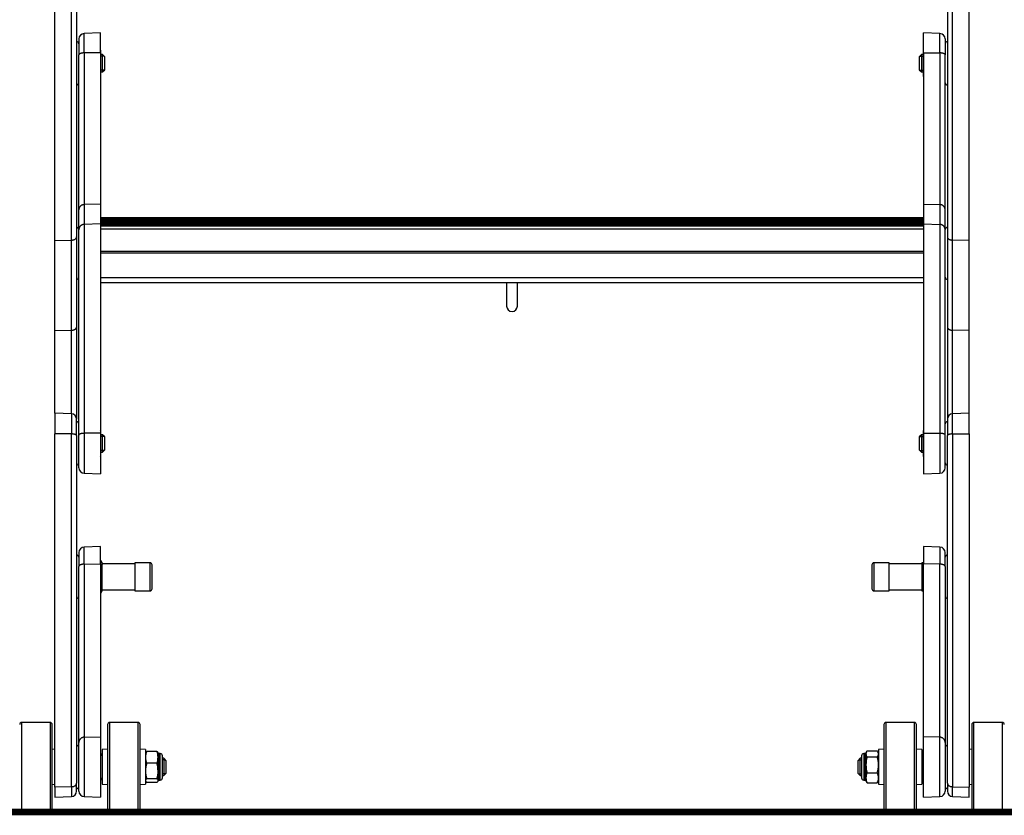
# Model space of a CAD drawing. Header units: inches. Extents: x 53216 to 117387, y -66787 to -22834.
# Tile 62 of 256: x 60603 to 60648, y -30360 to -30323. Entities that reach past the tile are written whole.
import ezdxf

# ---------------------------------------------------------------- set-up
doc = ezdxf.new("R2010")
doc.units = ezdxf.units.IN
doc.header["$MEASUREMENT"] = 0
doc.layers.get('0').update_dxf_attribs({"lineweight": 0})
doc.layers.add('FAKRO LOFT LADDERS', color=7, linetype='Continuous')
doc.layers.add('p--przekrój-cienki', color=2, linetype='Continuous', lineweight=5)

msp = doc.modelspace()

# ---------------------------------------------------------------- linework, layer by layer
at = {"const_width": 0.3}
msp.add_lwpolyline([(60978.915, -30359.84), (60547.538, -30359.84)], dxfattribs=at)
at = {"layer": 'FAKRO LOFT LADDERS', "color": 7, "linetype": 'Continuous'}
for p, q in [((60604.302, -30333.442), (60604.302, -30318.549)), ((60605.061, -30333.427), (60605.061, -30318.56)), ((60645.743, -30333.427), (60645.743, -30318.56)), ((60646.502, -30333.442), (60646.502, -30318.549)), ((60605.302, -30318.659), (60605.302, -30333.278)), ((60645.502, -30318.659), (60645.502, -30333.278)), ((60606.402, -30323.862), (60605.643, -30323.889)), ((60605.643, -30324.783), (60605.643, -30323.889)), ((60606.402, -30324.774), (60606.402, -30323.862)), ((60644.402, -30324.774), (60644.402, -30323.862)), ((60645.161, -30323.889), (60644.402, -30323.862)), ((60645.161, -30324.783), (60645.161, -30323.889)), ((60605.402, -30324.139), (60605.402, -30324.87)), ((60645.402, -30324.139), (60645.402, -30324.87)), ((60605.402, -30332.035), (60605.402, -30324.87)), ((60606.402, -30324.774), (60605.643, -30324.783)), ((60605.643, -30324.783), (60605.643, -30331.789)), ((60606.402, -30324.774), (60606.402, -30331.763)), ((60606.422, -30325.822), (60606.422, -30324.703)), ((60606.502, -30324.862), (60606.422, -30324.862)), ((60606.578, -30324.939), (60606.422, -30324.939)), ((60606.502, -30325.662), (60606.502, -30324.862)), ((60606.602, -30324.962), (60606.502, -30324.862)), ((60606.602, -30325.562), (60606.602, -30324.962)), ((60644.302, -30324.862), (60644.202, -30324.962)), ((60644.202, -30324.962), (60644.202, -30325.562)), ((60644.225, -30324.939), (60644.382, -30324.939)), ((60644.302, -30324.862), (60644.302, -30325.662)), ((60644.382, -30324.862), (60644.302, -30324.862)), ((60644.382, -30324.703), (60644.382, -30325.822)), ((60644.402, -30324.774), (60644.402, -30331.763)), ((60644.402, -30324.774), (60645.161, -30324.783)), ((60645.161, -30324.783), (60645.161, -30331.789)), ((60645.402, -30332.035), (60645.402, -30324.87)), ((60606.578, -30325.586), (60606.422, -30325.586)), ((60606.422, -30325.662), (60606.502, -30325.662)), ((60606.502, -30325.662), (60606.602, -30325.562)), ((60644.202, -30325.562), (60644.302, -30325.662)), ((60644.225, -30325.586), (60644.382, -30325.586)), ((60644.302, -30325.662), (60644.382, -30325.662)), ((60606.402, -30331.763), (60605.643, -30331.789)), ((60605.643, -30331.789), (60605.643, -30332.703)), ((60606.402, -30331.763), (60606.402, -30332.677)), ((60644.402, -30331.763), (60644.402, -30332.677)), ((60644.402, -30331.763), (60645.161, -30331.789)), ((60645.161, -30331.789), (60645.161, -30332.703)), ((60605.402, -30332.949), (60605.402, -30332.035)), ((60645.402, -30332.949), (60645.402, -30332.035)), ((60606.402, -30332.677), (60605.643, -30332.703)), ((60605.643, -30332.703), (60605.643, -30342.349)), ((60644.402, -30332.402), (60606.402, -30332.402)), ((60644.402, -30332.421), (60606.402, -30332.421)), ((60644.402, -30332.44), (60606.402, -30332.44)), ((60606.402, -30332.485), (60644.402, -30332.485)), ((60609.494, -30332.512), (60606.402, -30332.512)), ((60609.494, -30332.531), (60606.402, -30332.531)), ((60609.494, -30332.55), (60606.402, -30332.55)), ((60606.402, -30332.595), (60609.494, -30332.595)), ((60644.402, -30332.622), (60606.402, -30332.622)), ((60644.402, -30332.641), (60606.402, -30332.641)), ((60644.402, -30332.659), (60606.402, -30332.659)), ((60606.402, -30332.677), (60606.402, -30342.34)), ((60606.402, -30332.704), (60644.402, -30332.704)), ((60609.494, -30332.531), (60609.494, -30332.512)), ((60609.494, -30332.55), (60609.494, -30332.531)), ((60609.494, -30332.595), (60609.494, -30332.55)), ((60609.494, -30332.622), (60609.494, -30332.595)), ((60609.585, -30332.546), (60611.218, -30332.546)), ((60609.652, -30332.612), (60609.593, -30332.553)), ((60609.643, -30332.622), (60609.593, -30332.572)), ((60609.624, -30332.622), (60609.593, -30332.591)), ((60611.211, -30332.553), (60611.152, -30332.612)), ((60611.211, -30332.572), (60611.161, -30332.622)), ((60611.211, -30332.591), (60611.18, -30332.622)), ((60611.31, -30332.512), (60611.31, -30332.531)), ((60615.494, -30332.512), (60611.31, -30332.512)), ((60611.31, -30332.531), (60611.31, -30332.55)), ((60615.494, -30332.531), (60611.31, -30332.531)), ((60611.31, -30332.55), (60611.31, -30332.595)), ((60615.494, -30332.55), (60611.31, -30332.55)), ((60611.31, -30332.595), (60611.31, -30332.622)), ((60611.31, -30332.595), (60615.494, -30332.595)), ((60615.494, -30332.531), (60615.494, -30332.512)), ((60615.494, -30332.55), (60615.494, -30332.531)), ((60615.494, -30332.595), (60615.494, -30332.55)), ((60615.494, -30332.622), (60615.494, -30332.595)), ((60615.585, -30332.546), (60617.218, -30332.546)), ((60615.652, -30332.612), (60615.593, -30332.553)), ((60615.643, -30332.622), (60615.593, -30332.572)), ((60615.624, -30332.622), (60615.593, -30332.591)), ((60617.211, -30332.553), (60617.152, -30332.612)), ((60617.211, -30332.572), (60617.161, -30332.622)), ((60617.211, -30332.591), (60617.18, -30332.622)), ((60617.31, -30332.512), (60617.31, -30332.531)), ((60621.494, -30332.512), (60617.31, -30332.512)), ((60617.31, -30332.531), (60617.31, -30332.55)), ((60621.494, -30332.531), (60617.31, -30332.531)), ((60617.31, -30332.55), (60617.31, -30332.595)), ((60621.494, -30332.55), (60617.31, -30332.55)), ((60617.31, -30332.595), (60617.31, -30332.622)), ((60617.31, -30332.595), (60621.494, -30332.595)), ((60621.494, -30332.531), (60621.494, -30332.512)), ((60621.494, -30332.55), (60621.494, -30332.531)), ((60621.494, -30332.595), (60621.494, -30332.55)), ((60621.494, -30332.622), (60621.494, -30332.595)), ((60621.585, -30332.546), (60623.218, -30332.546)), ((60621.652, -30332.612), (60621.593, -30332.553)), ((60621.643, -30332.622), (60621.593, -30332.572)), ((60621.624, -30332.622), (60621.593, -30332.591)), ((60623.211, -30332.553), (60623.152, -30332.612)), ((60623.211, -30332.572), (60623.161, -30332.622)), ((60623.211, -30332.591), (60623.18, -30332.622)), ((60623.31, -30332.512), (60623.31, -30332.531)), ((60627.494, -30332.512), (60623.31, -30332.512)), ((60623.31, -30332.531), (60623.31, -30332.55)), ((60627.494, -30332.531), (60623.31, -30332.531)), ((60623.31, -30332.55), (60623.31, -30332.595)), ((60627.494, -30332.55), (60623.31, -30332.55)), ((60623.31, -30332.595), (60623.31, -30332.622)), ((60623.31, -30332.595), (60627.494, -30332.595)), ((60627.494, -30332.531), (60627.494, -30332.512)), ((60627.494, -30332.55), (60627.494, -30332.531)), ((60627.494, -30332.595), (60627.494, -30332.55)), ((60627.494, -30332.622), (60627.494, -30332.595)), ((60627.585, -30332.546), (60629.218, -30332.546)), ((60627.652, -30332.612), (60627.593, -30332.553)), ((60627.643, -30332.622), (60627.593, -30332.572)), ((60627.624, -30332.622), (60627.593, -30332.591)), ((60629.211, -30332.553), (60629.152, -30332.612)), ((60629.211, -30332.572), (60629.161, -30332.622)), ((60629.211, -30332.591), (60629.18, -30332.622)), ((60629.31, -30332.512), (60629.31, -30332.531)), ((60633.494, -30332.512), (60629.31, -30332.512)), ((60629.31, -30332.531), (60629.31, -30332.55)), ((60633.494, -30332.531), (60629.31, -30332.531)), ((60629.31, -30332.55), (60629.31, -30332.595)), ((60633.494, -30332.55), (60629.31, -30332.55)), ((60629.31, -30332.595), (60629.31, -30332.622)), ((60629.31, -30332.595), (60633.494, -30332.595)), ((60633.494, -30332.531), (60633.494, -30332.512)), ((60633.494, -30332.55), (60633.494, -30332.531)), ((60633.494, -30332.595), (60633.494, -30332.55)), ((60633.494, -30332.622), (60633.494, -30332.595)), ((60633.585, -30332.546), (60635.218, -30332.546)), ((60633.652, -30332.612), (60633.593, -30332.553)), ((60633.643, -30332.622), (60633.593, -30332.572)), ((60633.624, -30332.622), (60633.593, -30332.591)), ((60635.211, -30332.553), (60635.152, -30332.612)), ((60635.211, -30332.572), (60635.161, -30332.622)), ((60635.211, -30332.591), (60635.18, -30332.622)), ((60635.31, -30332.512), (60635.31, -30332.531)), ((60639.494, -30332.512), (60635.31, -30332.512)), ((60635.31, -30332.531), (60635.31, -30332.55)), ((60639.494, -30332.531), (60635.31, -30332.531)), ((60635.31, -30332.55), (60635.31, -30332.595)), ((60639.494, -30332.55), (60635.31, -30332.55)), ((60635.31, -30332.595), (60635.31, -30332.622)), ((60635.31, -30332.595), (60639.494, -30332.595)), ((60639.494, -30332.531), (60639.494, -30332.512)), ((60639.494, -30332.55), (60639.494, -30332.531)), ((60639.494, -30332.595), (60639.494, -30332.55)), ((60639.494, -30332.622), (60639.494, -30332.595)), ((60639.585, -30332.546), (60641.218, -30332.546)), ((60639.652, -30332.612), (60639.593, -30332.553)), ((60639.643, -30332.622), (60639.593, -30332.572)), ((60639.624, -30332.622), (60639.593, -30332.591)), ((60641.211, -30332.553), (60641.152, -30332.612)), ((60641.211, -30332.572), (60641.161, -30332.622)), ((60641.211, -30332.591), (60641.18, -30332.622)), ((60641.31, -30332.512), (60641.31, -30332.531)), ((60644.402, -30332.512), (60641.31, -30332.512)), ((60641.31, -30332.531), (60641.31, -30332.55)), ((60644.402, -30332.531), (60641.31, -30332.531)), ((60641.31, -30332.55), (60641.31, -30332.595)), ((60644.402, -30332.55), (60641.31, -30332.55)), ((60641.31, -30332.595), (60641.31, -30332.622)), ((60641.31, -30332.595), (60644.402, -30332.595)), ((60644.402, -30332.677), (60644.402, -30342.34)), ((60644.402, -30332.677), (60645.161, -30332.703)), ((60645.161, -30332.703), (60645.161, -30342.349)), ((60605.402, -30342.434), (60605.402, -30332.949)), ((60644.402, -30332.765), (60606.402, -30332.765)), ((60606.402, -30332.765), (60644.402, -30332.765)), ((60644.402, -30332.918), (60606.402, -30332.918)), ((60645.402, -30342.434), (60645.402, -30332.949)), ((60604.302, -30333.442), (60605.061, -30333.427)), ((60604.302, -30337.606), (60604.302, -30333.442)), ((60605.061, -30337.59), (60605.061, -30333.427)), ((60605.302, -30333.278), (60605.302, -30337.441)), ((60645.502, -30333.278), (60645.502, -30337.441)), ((60646.502, -30333.442), (60645.743, -30333.427)), ((60645.743, -30337.59), (60645.743, -30333.427)), ((60646.502, -30337.606), (60646.502, -30333.442)), ((60644.402, -30333.95), (60606.402, -30333.95)), ((60644.402, -30334.026), (60606.402, -30334.026)), ((60644.402, -30335.166), (60606.402, -30335.166)), ((60606.402, -30335.378), (60644.402, -30335.378)), ((60625.152, -30335.378), (60625.152, -30336.476)), ((60625.652, -30336.476), (60625.652, -30335.378)), ((60604.302, -30337.606), (60605.061, -30337.59)), ((60604.302, -30341.416), (60604.302, -30337.606)), ((60605.061, -30341.443), (60605.061, -30337.59)), ((60605.302, -30337.441), (60605.302, -30341.693)), ((60645.502, -30337.441), (60645.502, -30341.693)), ((60646.502, -30337.606), (60645.743, -30337.59)), ((60645.743, -30341.443), (60645.743, -30337.59)), ((60646.502, -30341.416), (60646.502, -30337.606)), ((60604.302, -30341.416), (60604.302, -30342.368)), ((60605.061, -30341.443), (60604.302, -30341.416)), ((60605.061, -30341.443), (60605.061, -30342.377)), ((60605.302, -30342.457), (60605.302, -30341.693)), ((60645.502, -30341.693), (60645.502, -30342.457)), ((60646.502, -30341.416), (60645.743, -30341.443)), ((60645.743, -30342.377), (60645.743, -30341.443)), ((60646.502, -30342.368), (60646.502, -30341.416)), ((60606.422, -30343.376), (60606.422, -30342.257)), ((60644.382, -30342.257), (60644.382, -30343.376)), ((60604.302, -30358.689), (60604.302, -30342.368)), ((60605.061, -30342.377), (60604.302, -30342.368)), ((60605.061, -30358.671), (60605.061, -30342.377)), ((60605.302, -30342.457), (60605.302, -30358.504)), ((60605.402, -30343.94), (60605.402, -30342.434)), ((60606.402, -30342.34), (60605.643, -30342.349)), ((60605.643, -30342.349), (60605.643, -30344.19)), ((60606.402, -30342.34), (60606.402, -30344.216)), ((60606.502, -30342.416), (60606.422, -30342.416)), ((60606.578, -30342.493), (60606.422, -30342.493)), ((60606.502, -30343.216), (60606.502, -30342.416)), ((60606.602, -30342.516), (60606.502, -30342.416)), ((60606.602, -30343.116), (60606.602, -30342.516)), ((60644.302, -30342.416), (60644.202, -30342.516)), ((60644.202, -30342.516), (60644.202, -30343.116)), ((60644.225, -30342.493), (60644.382, -30342.493)), ((60644.302, -30342.416), (60644.302, -30343.216)), ((60644.382, -30342.416), (60644.302, -30342.416)), ((60644.402, -30342.34), (60644.402, -30344.216)), ((60644.402, -30342.34), (60645.161, -30342.349)), ((60645.161, -30342.349), (60645.161, -30344.19)), ((60645.402, -30343.94), (60645.402, -30342.434)), ((60645.502, -30358.504), (60645.502, -30342.457)), ((60645.743, -30342.377), (60646.502, -30342.368)), ((60645.743, -30342.377), (60645.743, -30358.671)), ((60646.502, -30342.368), (60646.502, -30358.689)), ((60606.578, -30343.14), (60606.422, -30343.14)), ((60606.502, -30343.216), (60606.602, -30343.116)), ((60644.202, -30343.116), (60644.302, -30343.216)), ((60644.225, -30343.14), (60644.382, -30343.14)), ((60606.422, -30343.216), (60606.502, -30343.216)), ((60644.302, -30343.216), (60644.382, -30343.216)), ((60605.643, -30344.19), (60606.402, -30344.216)), ((60644.402, -30344.216), (60645.161, -30344.19)), ((60606.402, -30347.575), (60605.643, -30347.602)), ((60605.643, -30348.391), (60605.643, -30347.602)), ((60606.402, -30348.379), (60606.402, -30347.575)), ((60644.402, -30347.575), (60644.402, -30348.379)), ((60645.161, -30347.602), (60644.402, -30347.575)), ((60645.161, -30347.602), (60645.161, -30348.391)), ((60605.402, -30347.852), (60605.402, -30348.497)), ((60645.402, -30348.497), (60645.402, -30347.852)), ((60605.402, -30356.634), (60605.402, -30348.497)), ((60605.643, -30348.391), (60606.402, -30348.379)), ((60605.643, -30348.391), (60605.643, -30356.385)), ((60606.402, -30348.225), (60606.424, -30348.225)), ((60606.402, -30348.379), (60606.402, -30356.358)), ((60606.402, -30348.576), (60606.424, -30348.576)), ((60606.482, -30348.325), (60606.433, -30348.24)), ((60606.482, -30348.325), (60606.482, -30348.401)), ((60607.982, -30348.375), (60606.482, -30348.375)), ((60606.482, -30348.951), (60606.482, -30348.401)), ((60607.982, -30348.325), (60607.982, -30349.625)), ((60608.682, -30348.325), (60607.982, -30348.325)), ((60608.682, -30348.325), (60608.682, -30349.625)), ((60608.782, -30349.525), (60608.782, -30348.425)), ((60642.022, -30348.425), (60642.022, -30349.525)), ((60642.122, -30349.625), (60642.122, -30348.325)), ((60642.822, -30348.325), (60642.122, -30348.325)), ((60642.822, -30349.625), (60642.822, -30348.325)), ((60644.322, -30348.375), (60642.822, -30348.375)), ((60644.322, -30348.325), (60644.322, -30348.649)), ((60644.402, -30348.324), (60644.38, -30348.324)), ((60644.402, -30356.358), (60644.402, -30348.379)), ((60645.161, -30348.391), (60644.402, -30348.379)), ((60645.161, -30356.385), (60645.161, -30348.391)), ((60645.402, -30348.497), (60645.402, -30356.634)), ((60606.482, -30349.526), (60606.482, -30348.951)), ((60644.322, -30348.649), (60644.322, -30349.299)), ((60644.402, -30348.973), (60644.38, -30348.973)), ((60606.402, -30349.326), (60606.424, -30349.326)), ((60606.482, -30349.625), (60606.482, -30349.526)), ((60644.322, -30349.299), (60644.322, -30349.625)), ((60606.402, -30349.725), (60606.424, -30349.725)), ((60606.433, -30349.711), (60606.482, -30349.625)), ((60606.482, -30349.575), (60607.982, -30349.575)), ((60607.982, -30349.625), (60608.682, -30349.625)), ((60642.122, -30349.625), (60642.822, -30349.625)), ((60642.822, -30349.575), (60644.322, -30349.575)), ((60644.402, -30349.624), (60644.38, -30349.624)), ((60644.402, -30349.626), (60644.38, -30349.626)), ((60602.772, -30359.802), (60602.772, -30355.702)), ((60604.072, -30355.702), (60602.772, -30355.702)), ((60604.072, -30355.702), (60604.072, -30359.802)), ((60604.172, -30359.702), (60604.172, -30355.802)), ((60606.732, -30355.802), (60606.732, -30359.702)), ((60606.832, -30359.802), (60606.832, -30355.702)), ((60608.132, -30355.702), (60606.832, -30355.702)), ((60608.132, -30355.702), (60608.132, -30359.802)), ((60608.232, -30359.702), (60608.232, -30355.802)), ((60642.572, -30355.802), (60642.572, -30359.702)), ((60642.672, -30359.802), (60642.672, -30355.702)), ((60643.972, -30355.702), (60642.672, -30355.702)), ((60643.972, -30355.702), (60643.972, -30359.802)), ((60644.072, -30359.702), (60644.072, -30355.802)), ((60646.632, -30355.802), (60646.632, -30359.702)), ((60646.732, -30359.802), (60646.732, -30355.702)), ((60648.032, -30355.702), (60646.732, -30355.702)), ((60648.032, -30355.702), (60648.032, -30359.802)), ((60605.643, -30356.385), (60606.402, -30356.358)), ((60606.402, -30356.358), (60606.402, -30359.152)), ((60644.402, -30359.152), (60644.402, -30356.358)), ((60645.161, -30356.385), (60644.402, -30356.358)), ((60605.402, -30358.876), (60605.402, -30356.634)), ((60605.643, -30356.385), (60605.643, -30359.126)), ((60645.161, -30359.126), (60645.161, -30356.385)), ((60645.402, -30356.634), (60645.402, -30358.876)), ((60604.302, -30356.946), (60604.172, -30356.939)), ((60606.732, -30356.939), (60606.482, -30356.952)), ((60606.482, -30356.952), (60606.482, -30358.552)), ((60608.482, -30356.952), (60608.232, -30356.939)), ((60608.482, -30356.952), (60608.482, -30358.552)), ((60608.491, -30357.086), (60608.482, -30357.102)), ((60609.004, -30357.036), (60608.54, -30357.036)), ((60609.062, -30357.102), (60609.053, -30357.086)), ((60609.062, -30357.312), (60609.062, -30357.102)), ((60609.092, -30358.362), (60609.092, -30357.142)), ((60609.162, -30357.142), (60609.092, -30357.142)), ((60609.162, -30358.362), (60609.162, -30357.142)), ((60609.262, -30358.262), (60609.262, -30357.242)), ((60641.542, -30357.242), (60641.542, -30358.262)), ((60641.642, -30357.142), (60641.642, -30358.362)), ((60641.712, -30357.142), (60641.642, -30357.142)), ((60641.712, -30357.142), (60641.712, -30358.362)), ((60641.771, -30357.052), (60641.742, -30357.102)), ((60641.742, -30357.149), (60641.742, -30357.102)), ((60641.742, -30357.149), (60641.742, -30357.659)), ((60641.8, -30357.009), (60642.264, -30357.009)), ((60642.322, -30357.102), (60642.293, -30357.052)), ((60642.572, -30356.939), (60642.322, -30356.952)), ((60642.322, -30356.952), (60642.322, -30358.552)), ((60644.322, -30356.952), (60644.072, -30356.939)), ((60644.322, -30356.952), (60644.322, -30358.552)), ((60646.632, -30356.939), (60646.502, -30356.946)), ((60609.004, -30357.588), (60608.54, -30357.588)), ((60609.062, -30357.946), (60609.062, -30357.312)), ((60609.322, -30357.352), (60609.262, -30357.352)), ((60609.399, -30357.429), (60609.262, -30357.429)), ((60609.322, -30357.352), (60609.322, -30358.152)), ((60609.422, -30357.452), (60609.322, -30357.352)), ((60609.422, -30357.452), (60609.422, -30358.052)), ((60641.482, -30357.352), (60641.382, -30357.452)), ((60641.382, -30358.052), (60641.382, -30357.452)), ((60641.405, -30357.429), (60641.542, -30357.429)), ((60641.482, -30358.152), (60641.482, -30357.352)), ((60641.542, -30357.352), (60641.482, -30357.352)), ((60641.742, -30357.659), (60641.742, -30358.263)), ((60641.8, -30357.288), (60642.264, -30357.288)), ((60609.062, -30358.386), (60609.062, -30357.946)), ((60609.399, -30358.075), (60609.262, -30358.075)), ((60609.262, -30358.152), (60609.322, -30358.152)), ((60609.322, -30358.152), (60609.422, -30358.052)), ((60641.382, -30358.052), (60641.482, -30358.152)), ((60641.405, -30358.075), (60641.542, -30358.075)), ((60641.482, -30358.152), (60641.542, -30358.152)), ((60641.8, -30358.031), (60642.264, -30358.031)), ((60604.172, -30358.565), (60604.302, -30358.558)), ((60605.302, -30358.876), (60605.302, -30358.504)), ((60606.482, -30358.552), (60606.732, -30358.565)), ((60608.232, -30358.565), (60608.482, -30358.552)), ((60608.482, -30358.402), (60608.491, -30358.418)), ((60609.004, -30358.304), (60608.54, -30358.304)), ((60609.004, -30358.468), (60608.54, -30358.468)), ((60609.053, -30358.418), (60609.062, -30358.402)), ((60609.062, -30358.386), (60609.062, -30358.402)), ((60609.092, -30358.362), (60609.162, -30358.362)), ((60641.642, -30358.362), (60641.712, -30358.362)), ((60641.742, -30358.263), (60641.742, -30358.402)), ((60641.742, -30358.402), (60641.771, -30358.452)), ((60641.8, -30358.495), (60642.264, -30358.495)), ((60642.293, -30358.452), (60642.322, -30358.402)), ((60642.322, -30358.552), (60642.572, -30358.565)), ((60644.072, -30358.565), (60644.322, -30358.552)), ((60645.502, -30358.504), (60645.502, -30358.876)), ((60646.502, -30358.558), (60646.632, -30358.565)), ((60605.061, -30358.671), (60604.302, -30358.689)), ((60604.302, -30358.689), (60604.302, -30359.152)), ((60605.061, -30358.671), (60605.061, -30359.126)), ((60645.743, -30358.671), (60646.502, -30358.689)), ((60645.743, -30359.126), (60645.743, -30358.671)), ((60646.502, -30359.152), (60646.502, -30358.689)), ((60604.302, -30359.152), (60605.061, -30359.126)), ((60605.643, -30359.126), (60606.402, -30359.152)), ((60644.402, -30359.152), (60645.161, -30359.126)), ((60645.743, -30359.126), (60646.502, -30359.152)), ((60602.772, -30359.802), (60604.072, -30359.802)), ((60606.832, -30359.802), (60608.132, -30359.802)), ((60642.672, -30359.802), (60643.972, -30359.802)), ((60646.732, -30359.802), (60648.032, -30359.802))]:
    msp.add_line(p, q, dxfattribs=at)
for centre, radius, start, end in [((60605.652, -30324.139), 0.25, 92, 180), ((60645.152, -30324.139), 0.25, 0, 88), ((60605.302, -30324.362), 0.1, 0, 90), ((60645.502, -30324.362), 0.1, 90, 180), ((60606.342, -30324.703), 0.08, 0, 41.4096), ((60644.462, -30324.703), 0.08, 138.5904, 180), ((60606.342, -30325.822), 0.08, 318.5904, 0), ((60644.462, -30325.822), 0.08, 180, 221.4096), ((60605.302, -30326.162), 0.1, 270, 0), ((60645.502, -30326.162), 0.1, 180, 270), ((60609.494, -30332.652), 0.14, 45.0413, 90), ((60609.494, -30332.671), 0.14, 45.0413, 90), ((60609.494, -30332.69), 0.14, 45.0413, 90), ((60611.31, -30332.652), 0.14, 90, 134.9587), ((60611.31, -30332.671), 0.14, 90, 134.9587), ((60611.31, -30332.69), 0.14, 90, 134.9587), ((60615.494, -30332.652), 0.14, 45.0413, 90), ((60615.494, -30332.671), 0.14, 45.0413, 90), ((60615.494, -30332.69), 0.14, 45.0413, 90), ((60617.31, -30332.652), 0.14, 90, 134.9587), ((60617.31, -30332.671), 0.14, 90, 134.9587), ((60617.31, -30332.69), 0.14, 90, 134.9587), ((60621.494, -30332.652), 0.14, 45.0413, 90), ((60621.494, -30332.671), 0.14, 45.0413, 90), ((60621.494, -30332.69), 0.14, 45.0413, 90), ((60623.31, -30332.652), 0.14, 90, 134.9587), ((60623.31, -30332.671), 0.14, 90, 134.9587), ((60623.31, -30332.69), 0.14, 90, 134.9587), ((60627.494, -30332.652), 0.14, 45.0413, 90), ((60627.494, -30332.671), 0.14, 45.0413, 90), ((60627.494, -30332.69), 0.14, 45.0413, 90), ((60629.31, -30332.652), 0.14, 90, 134.9587), ((60629.31, -30332.671), 0.14, 90, 134.9587), ((60629.31, -30332.69), 0.14, 90, 134.9587), ((60633.494, -30332.652), 0.14, 45.0413, 90), ((60633.494, -30332.671), 0.14, 45.0413, 90), ((60633.494, -30332.69), 0.14, 45.0413, 90), ((60635.31, -30332.652), 0.14, 90, 134.9587), ((60635.31, -30332.671), 0.14, 90, 134.9587), ((60635.31, -30332.69), 0.14, 90, 134.9587), ((60639.494, -30332.652), 0.14, 45.0413, 90), ((60639.494, -30332.671), 0.14, 45.0413, 90), ((60639.494, -30332.69), 0.14, 45.0413, 90), ((60641.31, -30332.652), 0.14, 90, 134.9587), ((60641.31, -30332.671), 0.14, 90, 134.9587), ((60641.31, -30332.69), 0.14, 90, 134.9587), ((60605.302, -30332.939), 0.1, 0, 90), ((60645.502, -30332.939), 0.1, 90, 180), ((60605.302, -30335.139), 0.1, 270, 0), ((60645.502, -30335.139), 0.1, 180, 270), ((60625.402, -30336.476), 0.25, 180, 0), ((60605.052, -30341.693), 0.25, 0, 88), ((60605.302, -30341.916), 0.1, 0, 90), ((60645.502, -30341.916), 0.1, 90, 180), ((60645.752, -30341.693), 0.25, 92, 180), ((60606.342, -30342.257), 0.08, 0, 41.4096), ((60644.462, -30342.257), 0.08, 138.5904, 180), ((60606.342, -30343.376), 0.08, 318.5904, 0), ((60644.462, -30343.376), 0.08, 180, 221.4096), ((60605.302, -30343.716), 0.1, 270, 0), ((60605.652, -30343.94), 0.25, 180, 268), ((60645.152, -30343.94), 0.25, 272, 0), ((60645.502, -30343.716), 0.1, 180, 270), ((60605.652, -30347.852), 0.25, 92, 180), ((60645.152, -30347.852), 0.25, 0, 88), ((60605.302, -30348.075), 0.1, 0, 90), ((60645.502, -30348.075), 0.1, 90, 180), ((60606.155, -30348.411), 0.327, 1.8891, 34.7227), ((60606.147, -30348.387), 0.335, 325.6607, 357.7275), ((60605.163, -30348.963), 1.319, 0.5305, 17.0693), ((60608.682, -30348.425), 0.1, 0, 90), ((60642.122, -30348.425), 0.1, 90, 180), ((60644.371, -30349.484), 1.16, 89.5385, 92.4068), ((60645.322, -30348.66), 1, 160.3701, 179.3435), ((60605.145, -30348.936), 1.337, 343.0401, 359.3601), ((60645.336, -30348.635), 1.014, 180.791, 199.4953), ((60645.342, -30349.313), 1.02, 160.5637, 179.2101), ((60606.074, -30349.536), 0.408, 1.4844, 30.9604), ((60606.065, -30349.513), 0.417, 329.3452, 358.21), ((60608.682, -30349.525), 0.1, 270, 0), ((60642.122, -30349.525), 0.1, 180, 270), ((60645.327, -30349.287), 1.006, 180.6513, 199.5749), ((60605.302, -30349.875), 0.1, 270, 0), ((60606.155, -30349.539), 0.327, 325.2773, 328.2766), ((60644.375, -30351.052), 1.427, 89.8073, 92.1381), ((60644.371, -30348.466), 1.16, 267.5932, 270.4615), ((60645.502, -30349.875), 0.1, 180, 270), ((60602.772, -30355.802), 0.1, 90, 180), ((60604.072, -30355.802), 0.1, 0, 90), ((60606.832, -30355.802), 0.1, 90, 180), ((60608.132, -30355.802), 0.1, 0, 90), ((60642.672, -30355.802), 0.1, 90, 180), ((60643.972, -30355.802), 0.1, 0, 90), ((60646.732, -30355.802), 0.1, 90, 180), ((60648.032, -30355.802), 0.1, 0, 90), ((60605.302, -30356.852), 0.1, 0, 90), ((60645.502, -30356.852), 0.1, 90, 180), ((60606.382, -30357.242), 0.1, 0, 78.463), ((60609.231, -30357.325), 0.749, 157.2724, 178.9816), ((60608.313, -30357.325), 0.749, 1.0184, 22.7276), ((60609.092, -30357.112), 0.03, 180, 270), ((60609.162, -30357.242), 0.1, 0, 90), ((60641.642, -30357.242), 0.1, 90, 180), ((60641.712, -30357.112), 0.03, 270, 0), ((60641.966, -30357.16), 0.224, 137.7314, 177.0405), ((60641.972, -30357.134), 0.231, 183.5397, 221.6884), ((60642.098, -30357.16), 0.224, 2.9595, 42.2686), ((60642.091, -30357.134), 0.231, 318.3116, 356.4603), ((60644.422, -30357.242), 0.1, 101.537, 180), ((60609.219, -30357.301), 0.738, 180.8463, 202.8997), ((60609.706, -30357.961), 1.224, 162.2708, 179.3142), ((60608.324, -30357.301), 0.738, 337.1003, 359.1537), ((60607.838, -30357.961), 1.224, 0.6858, 17.7292), ((60643.037, -30357.672), 1.295, 162.7694, 179.4639), ((60643.055, -30357.645), 1.313, 180.6508, 197.1159), ((60641.027, -30357.672), 1.295, 0.5361, 17.2306), ((60641.009, -30357.645), 1.313, 342.8841, 359.3492), ((60609.689, -30357.934), 1.207, 180.565, 197.85), ((60607.855, -30357.934), 1.207, 342.15, 359.435), ((60642.287, -30358.276), 0.545, 153.2731, 178.6365), ((60641.777, -30358.276), 0.545, 1.3635, 26.7269), ((60606.382, -30358.262), 0.1, 281.537, 0), ((60609.092, -30358.392), 0.03, 90, 180), ((60609.162, -30358.262), 0.1, 270, 0), ((60641.642, -30358.262), 0.1, 180, 270), ((60641.712, -30358.392), 0.03, 0, 90), ((60642.277, -30358.252), 0.535, 181.1353, 206.955), ((60641.966, -30358.344), 0.224, 208.9843, 222.2686), ((60641.787, -30358.252), 0.535, 333.045, 358.8647), ((60642.098, -30358.344), 0.224, 317.7314, 331.0157), ((60644.422, -30358.262), 0.1, 180, 258.463), ((60605.052, -30358.876), 0.25, 272, 0), ((60605.302, -30358.652), 0.1, 270, 0), ((60605.652, -30358.876), 0.25, 180, 268), ((60645.152, -30358.876), 0.25, 272, 0), ((60645.502, -30358.652), 0.1, 180, 270), ((60645.752, -30358.876), 0.25, 180, 268), ((60602.772, -30359.702), 0.1, 180, 270), ((60604.072, -30359.702), 0.1, 270, 0), ((60606.832, -30359.702), 0.1, 180, 270), ((60608.132, -30359.702), 0.1, 270, 0), ((60642.672, -30359.702), 0.1, 180, 270), ((60643.972, -30359.702), 0.1, 270, 0), ((60646.732, -30359.702), 0.1, 180, 270), ((60648.032, -30359.702), 0.1, 270, 0)]:
    msp.add_arc(centre, radius, start, end, dxfattribs=at)
for points, weights in [([(60605.643, -30324.783), (60605.402, -30324.786), (60605.402, -30324.87)], [1, 0.719339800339, 1]), ([(60645.402, -30324.87), (60645.402, -30324.786), (60645.161, -30324.783)], [1, 0.719339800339, 1]), ([(60605.643, -30331.789), (60605.402, -30331.798), (60605.402, -30332.035)], [1, 0.719339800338, 1]), ([(60645.402, -30332.035), (60645.402, -30331.798), (60645.161, -30331.789)], [1, 0.719339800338, 1]), ([(60605.643, -30332.703), (60605.402, -30332.711), (60605.402, -30332.949)], [1, 0.719339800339, 1]), ([(60609.494, -30332.595), (60609.597, -30332.595), (60609.593, -30332.591)], [1, 0.693548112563, 1]), ([(60609.573, -30332.555), (60609.594, -30332.554), (60609.593, -30332.553)], [1, 0.941741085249, 1]), ([(60609.573, -30332.574), (60609.594, -30332.573), (60609.593, -30332.572)], [1, 0.941741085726, 1]), ([(60609.636, -30332.614), (60609.653, -30332.613), (60609.652, -30332.612)], [1, 0.969483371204, 1]), ([(60611.152, -30332.612), (60611.15, -30332.613), (60611.168, -30332.614)], [1, 0.969483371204, 1]), ([(60611.211, -30332.553), (60611.21, -30332.554), (60611.231, -30332.555)], [1, 0.941741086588, 1]), ([(60611.211, -30332.572), (60611.21, -30332.573), (60611.231, -30332.574)], [1, 0.941741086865, 1]), ([(60611.211, -30332.591), (60611.207, -30332.595), (60611.31, -30332.595)], [1, 0.693548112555, 1]), ([(60615.494, -30332.595), (60615.597, -30332.595), (60615.593, -30332.591)], [1, 0.693548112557, 1]), ([(60615.573, -30332.555), (60615.594, -30332.554), (60615.593, -30332.553)], [1, 0.941741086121, 1]), ([(60615.573, -30332.574), (60615.594, -30332.573), (60615.593, -30332.572)], [1, 0.941741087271, 1]), ([(60615.636, -30332.614), (60615.653, -30332.613), (60615.652, -30332.612)], [1, 0.969483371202, 1]), ([(60617.152, -30332.612), (60617.15, -30332.613), (60617.168, -30332.614)], [1, 0.969483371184, 1]), ([(60617.211, -30332.553), (60617.21, -30332.554), (60617.231, -30332.555)], [1, 0.9417410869, 1]), ([(60617.211, -30332.572), (60617.21, -30332.573), (60617.231, -30332.574)], [1, 0.941741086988, 1]), ([(60617.211, -30332.591), (60617.207, -30332.595), (60617.31, -30332.595)], [1, 0.693548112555, 1]), ([(60621.494, -30332.595), (60621.597, -30332.595), (60621.593, -30332.591)], [1, 0.693548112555, 1]), ([(60621.573, -30332.555), (60621.594, -30332.554), (60621.593, -30332.553)], [1, 0.941741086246, 1]), ([(60621.573, -30332.574), (60621.594, -30332.573), (60621.593, -30332.572)], [1, 0.941741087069, 1]), ([(60621.636, -30332.614), (60621.653, -30332.613), (60621.652, -30332.612)], [1, 0.969483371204, 1]), ([(60623.152, -30332.612), (60623.15, -30332.613), (60623.168, -30332.614)], [1, 0.969483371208, 1]), ([(60623.211, -30332.553), (60623.21, -30332.554), (60623.231, -30332.555)], [1, 0.941741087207, 1]), ([(60623.211, -30332.572), (60623.21, -30332.573), (60623.231, -30332.574)], [1, 0.941741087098, 1]), ([(60623.211, -30332.591), (60623.207, -30332.595), (60623.31, -30332.595)], [1, 0.693548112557, 1]), ([(60627.494, -30332.595), (60627.597, -30332.595), (60627.593, -30332.591)], [1, 0.693548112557, 1]), ([(60627.573, -30332.555), (60627.594, -30332.554), (60627.593, -30332.553)], [1, 0.941741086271, 1]), ([(60627.573, -30332.574), (60627.594, -30332.573), (60627.593, -30332.572)], [1, 0.941741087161, 1]), ([(60627.636, -30332.614), (60627.653, -30332.613), (60627.652, -30332.612)], [1, 0.969483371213, 1]), ([(60629.152, -30332.612), (60629.15, -30332.613), (60629.168, -30332.614)], [1, 0.969483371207, 1]), ([(60629.211, -30332.553), (60629.21, -30332.554), (60629.231, -30332.555)], [1, 0.941741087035, 1]), ([(60629.211, -30332.572), (60629.21, -30332.573), (60629.231, -30332.574)], [1, 0.941741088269, 1]), ([(60629.211, -30332.591), (60629.207, -30332.595), (60629.31, -30332.595)], [1, 0.693548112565, 1]), ([(60633.494, -30332.595), (60633.597, -30332.595), (60633.593, -30332.591)], [1, 0.693548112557, 1]), ([(60633.573, -30332.555), (60633.594, -30332.554), (60633.593, -30332.553)], [1, 0.941741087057, 1]), ([(60633.573, -30332.574), (60633.594, -30332.573), (60633.593, -30332.572)], [1, 0.941741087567, 1]), ([(60633.636, -30332.614), (60633.653, -30332.613), (60633.652, -30332.612)], [1, 0.969483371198, 1]), ([(60635.152, -30332.612), (60635.15, -30332.613), (60635.168, -30332.614)], [1, 0.969483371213, 1]), ([(60635.211, -30332.553), (60635.21, -30332.554), (60635.231, -30332.555)], [1, 0.941741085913, 1]), ([(60635.211, -30332.572), (60635.21, -30332.573), (60635.231, -30332.574)], [1, 0.941741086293, 1]), ([(60635.211, -30332.591), (60635.207, -30332.595), (60635.31, -30332.595)], [1, 0.693548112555, 1]), ([(60639.494, -30332.595), (60639.597, -30332.595), (60639.593, -30332.591)], [1, 0.693548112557, 1]), ([(60639.573, -30332.555), (60639.594, -30332.554), (60639.593, -30332.553)], [1, 0.941741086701, 1]), ([(60639.573, -30332.574), (60639.594, -30332.573), (60639.593, -30332.572)], [1, 0.941741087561, 1]), ([(60639.636, -30332.614), (60639.653, -30332.613), (60639.652, -30332.612)], [1, 0.969483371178, 1]), ([(60641.152, -30332.612), (60641.15, -30332.613), (60641.168, -30332.614)], [1, 0.969483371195, 1]), ([(60641.211, -30332.553), (60641.21, -30332.554), (60641.231, -30332.555)], [1, 0.941741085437, 1]), ([(60641.211, -30332.572), (60641.21, -30332.573), (60641.231, -30332.574)], [1, 0.941741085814, 1]), ([(60641.211, -30332.591), (60641.207, -30332.595), (60641.31, -30332.595)], [1, 0.693548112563, 1]), ([(60645.402, -30332.949), (60645.402, -30332.711), (60645.161, -30332.703)], [1, 0.719339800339, 1]), ([(60605.061, -30333.427), (60605.302, -30333.422), (60605.302, -30333.278)], [1, 0.719339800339, 1]), ([(60645.502, -30333.278), (60645.502, -30333.422), (60645.743, -30333.427)], [1, 0.719339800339, 1]), ([(60605.061, -30337.59), (60605.302, -30337.585), (60605.302, -30337.441)], [1, 0.719339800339, 1]), ([(60645.502, -30337.441), (60645.502, -30337.585), (60645.743, -30337.59)], [1, 0.719339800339, 1]), ([(60605.302, -30342.457), (60605.302, -30342.379), (60605.061, -30342.377)], [1, 0.719339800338, 1]), ([(60605.643, -30342.349), (60605.402, -30342.352), (60605.402, -30342.434)], [1, 0.719339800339, 1]), ([(60645.402, -30342.434), (60645.402, -30342.352), (60645.161, -30342.349)], [1, 0.719339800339, 1]), ([(60645.743, -30342.377), (60645.502, -30342.379), (60645.502, -30342.457)], [1, 0.719339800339, 1]), ([(60605.643, -30348.391), (60605.402, -30348.394), (60605.402, -30348.497)], [1, 0.719339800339, 1]), ([(60645.402, -30348.497), (60645.402, -30348.394), (60645.161, -30348.391)], [1, 0.719339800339, 1]), ([(60605.643, -30356.385), (60605.402, -30356.393), (60605.402, -30356.634)], [1, 0.719339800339, 1]), ([(60645.402, -30356.634), (60645.402, -30356.393), (60645.161, -30356.385)], [1, 0.719339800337, 1]), ([(60605.061, -30358.671), (60605.302, -30358.665), (60605.302, -30358.504)], [1, 0.719339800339, 1]), ([(60645.502, -30358.504), (60645.502, -30358.665), (60645.743, -30358.671)], [1, 0.719339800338, 1])]:
    msp.add_rational_spline(points, weights, degree=2, dxfattribs=at)
for points, knots in [([(60608.491, -30357.086), (60608.493, -30357.083), (60608.495, -30357.08), (60608.508, -30357.063), (60608.522, -30357.049), (60608.54, -30357.036)], [0.382361, 0.382361, 0.382361, 0.382361, 0.5, 0.5, 1, 1, 1, 1]), ([(60609.053, -30357.086), (60609.051, -30357.083), (60609.049, -30357.08), (60609.036, -30357.063), (60609.021, -30357.049), (60609.004, -30357.036)], [0.382361, 0.382361, 0.382361, 0.382361, 0.5, 0.5, 1, 1, 1, 1]), ([(60608.54, -30358.304), (60608.522, -30358.318), (60608.508, -30358.331), (60608.487, -30358.359), (60608.482, -30358.372), (60608.482, -30358.386)], [0, 0, 0, 0, 0.5, 0.5, 1, 1, 1, 1]), ([(60608.482, -30358.386), (60608.482, -30358.393), (60608.483, -30358.4), (60608.489, -30358.414), (60608.492, -30358.421), (60608.508, -30358.442), (60608.522, -30358.455), (60608.54, -30358.468)], [0, 0, 0, 0, 0.25, 0.25, 0.5, 0.5, 1, 1, 1, 1]), ([(60609.004, -30358.304), (60609.022, -30358.318), (60609.036, -30358.331), (60609.056, -30358.359), (60609.062, -30358.372), (60609.062, -30358.386)], [0, 0, 0, 0, 0.5, 0.5, 1, 1, 1, 1]), ([(60609.062, -30358.386), (60609.062, -30358.393), (60609.06, -30358.4), (60609.055, -30358.414), (60609.051, -30358.421), (60609.036, -30358.442), (60609.021, -30358.455), (60609.004, -30358.468)], [0, 0, 0, 0, 0.25, 0.25, 0.5, 0.5, 1, 1, 1, 1])]:
    msp.add_open_spline(points, degree=3, knots=knots, dxfattribs=at)
at = {"layer": 'p--przekrój-cienki', "linetype": 'Continuous', "ltscale": 35}
msp.add_line((60547.538, -30359.84), (60627.953, -30359.84), dxfattribs=at)

doc.saveas('drawing.dxf')
